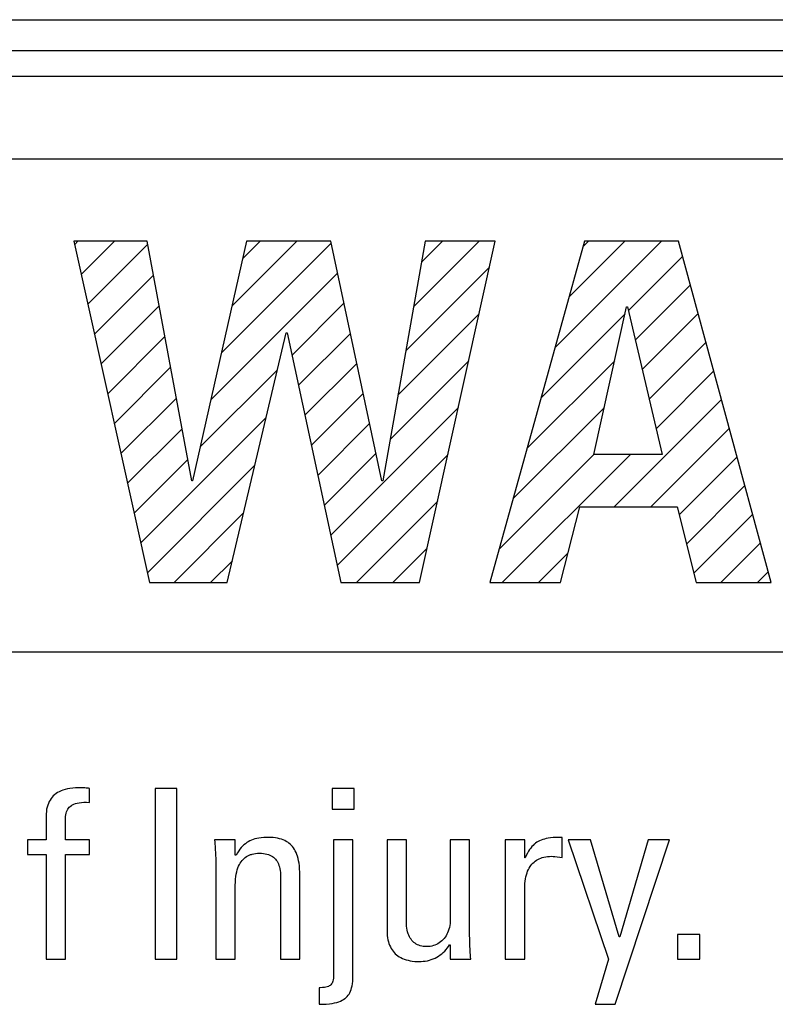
# Model space of a CAD drawing. Extents: x -841 to -216, y -127 to 601.
# Tile 35 of 201: x -568 to -561, y 162 to 171. Entities that reach past the tile are written whole.
import ezdxf

# ---------------------------------------------------------------- set-up
doc = ezdxf.new("R2010")
doc.units = 0
doc.header["$LTSCALE"] = 23.1
doc.layers.add('HEATSINK_AM_0', color=7, linetype='CONTINUOUS')

msp = doc.modelspace()

# ---------------------------------------------------------------- linework, layer by layer
at = {"layer": 'HEATSINK_AM_0', "color": 7}
for p, q in [((-590.7198, 171.1493), (-521.7198, 171.1493)), ((-590.7198, 170.8493), (-521.7198, 170.8493)), ((-521.2199, 170.5993), (-590.7198, 170.5993)), ((-522.1044, 169.7975), (-574.1479, 169.7975)), ((-566.8045, 169.0006), (-567.5154, 169.0006)), ((-567.5154, 169.0006), (-566.7816, 165.6894)), ((-567.5082, 168.9684), (-567.4761, 169.0006)), ((-567.4441, 168.679), (-567.1225, 169.0006)), ((-567.38, 168.3896), (-566.7989, 168.9707)), ((-566.3734, 166.6754), (-566.8045, 169.0006)), ((-565.8414, 169.0006), (-566.3643, 166.6754)), ((-566.0851, 167.9167), (-565.0209, 168.9809)), ((-565.9825, 168.3728), (-565.3547, 169.0006)), ((-565.88, 168.8289), (-565.7083, 169.0006)), ((-565.0251, 169.0006), (-565.8414, 169.0006)), ((-564.5299, 166.6754), (-565.0251, 169.0006)), ((-564.1079, 169.0006), (-564.5207, 166.6754)), ((-564.2203, 168.3673), (-563.587, 169.0006)), ((-564.163, 165.6894), (-563.4292, 169.0006)), ((-564.144, 168.7972), (-563.9405, 169.0006)), ((-563.4292, 169.0006), (-564.1079, 169.0006)), ((-562.5641, 169.0006), (-563.4814, 165.6894)), ((-562.8495, 167.9703), (-561.8192, 169.0006)), ((-562.714, 168.4594), (-562.1728, 169.0006)), ((-562.5785, 168.9484), (-562.5263, 169.0006)), ((-561.6515, 169.0006), (-562.5641, 169.0006)), ((-560.7526, 165.6894), (-561.6515, 169.0006)), ((-562.1385, 168.3278), (-561.6118, 168.8545)), ((-567.3158, 168.1002), (-566.7436, 168.6724)), ((-566.1877, 167.4606), (-564.9588, 168.6895)), ((-564.2966, 167.9374), (-563.4849, 168.7491)), ((-562.0715, 168.0413), (-561.5363, 168.5764)), ((-565.4006, 167.8941), (-564.8967, 168.398)), ((-567.2517, 167.8108), (-566.6883, 168.3741)), ((-564.3729, 167.5076), (-563.5855, 168.2949)), ((-562.9849, 167.4813), (-562.1709, 168.2953)), ((-562.4724, 166.9323), (-562.156, 168.3631)), ((-562.156, 168.3631), (-562.1468, 168.3631)), ((-562.1468, 168.3631), (-561.812, 166.9323)), ((-562.0044, 167.7547), (-561.4608, 168.2983)), ((-566.0295, 165.6894), (-565.4562, 168.1109)), ((-565.4562, 168.1109), (-565.447, 168.1109)), ((-565.447, 168.1109), (-564.9288, 165.6894)), ((-565.3382, 167.6029), (-564.8346, 168.1065)), ((-567.1875, 167.5214), (-566.633, 168.0759)), ((-561.9374, 167.4682), (-561.3853, 168.0203)), ((-565.2759, 167.3117), (-564.7726, 167.815)), ((-564.4492, 167.0777), (-563.6862, 167.8407)), ((-563.1204, 166.9923), (-562.2713, 167.8414)), ((-567.1234, 167.2319), (-566.5777, 167.7776)), ((-566.2903, 167.0044), (-565.5406, 167.754)), ((-561.8703, 167.1817), (-561.3098, 167.7422)), ((-565.2136, 167.0204), (-564.7105, 167.5235)), ((-567.0593, 166.9425), (-566.5224, 167.4794)), ((-562.2753, 166.4232), (-561.2344, 167.4641)), ((-565.0266, 166.1467), (-563.7869, 167.3865)), ((-563.2559, 166.5033), (-562.3717, 167.3874)), ((-566.8669, 166.0743), (-565.6503, 167.2908)), ((-566.9951, 166.6531), (-566.4671, 167.1811)), ((-565.1513, 166.7292), (-564.6484, 167.2321)), ((-561.9217, 166.4232), (-561.1589, 167.1861)), ((-566.931, 166.3637), (-566.4118, 166.8829)), ((-565.089, 166.438), (-564.5863, 166.9406)), ((-564.9643, 165.8555), (-563.8875, 166.9323)), ((-563.3914, 166.0142), (-562.4721, 166.9335)), ((-563.3626, 165.6894), (-562.1197, 166.9323)), ((-561.812, 166.9323), (-562.4724, 166.9323)), ((-561.6458, 166.3456), (-561.0834, 166.908)), ((-566.8027, 165.7849), (-565.76, 166.8276)), ((-566.3643, 166.6754), (-566.3734, 166.6754)), ((-564.5207, 166.6754), (-564.5299, 166.6754)), ((-561.5751, 166.0628), (-561.0079, 166.6299)), ((-564.7769, 165.6894), (-563.9882, 166.4781)), ((-562.798, 165.6894), (-562.61, 166.4232)), ((-562.61, 166.4232), (-561.6652, 166.4232)), ((-561.6652, 166.4232), (-561.4818, 165.6894)), ((-566.5446, 165.6894), (-565.8697, 166.3644)), ((-561.5044, 165.7799), (-560.9324, 166.3519)), ((-564.4233, 165.6894), (-564.0888, 166.0239)), ((-561.2413, 165.6894), (-560.8569, 166.0738)), ((-566.1911, 165.6894), (-565.9793, 165.9012)), ((-563.0091, 165.6894), (-562.7252, 165.9733)), ((-560.8878, 165.6894), (-560.7814, 165.7957)), ((-566.7816, 165.6894), (-566.0295, 165.6894)), ((-564.9288, 165.6894), (-564.163, 165.6894)), ((-563.4814, 165.6894), (-562.798, 165.6894)), ((-561.4818, 165.6894), (-560.7526, 165.6894)), ((-574.1479, 165.0159), (-522.1044, 165.0159)), ((-567.7272, 163.6075), (-567.7378, 163.5942)), ((-567.7156, 163.6199), (-567.7272, 163.6075)), ((-567.703, 163.6313), (-567.7156, 163.6199)), ((-567.6892, 163.6419), (-567.703, 163.6313)), ((-567.6743, 163.6517), (-567.6892, 163.6419)), ((-567.6581, 163.6605), (-567.6743, 163.6517)), ((-567.6405, 163.6686), (-567.6581, 163.6605)), ((-567.6215, 163.6758), (-567.6405, 163.6686)), ((-567.6008, 163.6821), (-567.6215, 163.6758)), ((-567.5784, 163.6875), (-567.6008, 163.6821)), ((-567.5541, 163.6919), (-567.5784, 163.6875)), ((-567.5276, 163.6953), (-567.5541, 163.6919)), ((-567.4989, 163.6976), (-567.5276, 163.6953)), ((-567.4675, 163.6987), (-567.4989, 163.6976)), ((-567.4534, 163.6988), (-567.4675, 163.6987)), ((-567.4227, 163.6982), (-567.4534, 163.6988)), ((-567.4094, 163.6975), (-567.4227, 163.6982)), ((-567.397, 163.6964), (-567.4094, 163.6975)), ((-567.3732, 163.6934), (-567.397, 163.6964)), ((-567.3639, 163.6919), (-567.3732, 163.6934)), ((-567.3639, 163.5566), (-567.3639, 163.6919)), ((-566.5178, 163.6919), (-566.7288, 163.6919)), ((-566.7288, 163.6919), (-566.7288, 162.0363)), ((-566.5178, 162.0363), (-566.5178, 163.6919)), ((-564.7989, 163.6919), (-565.0098, 163.6919)), ((-565.0098, 163.6919), (-565.0098, 163.4901)), ((-564.7989, 163.4901), (-564.7989, 163.6919)), ((-567.77, 163.53), (-567.7755, 163.5109)), ((-567.7634, 163.5478), (-567.77, 163.53)), ((-567.7559, 163.5644), (-567.7634, 163.5478)), ((-567.7473, 163.5799), (-567.7559, 163.5644)), ((-567.7378, 163.5942), (-567.7473, 163.5799)), ((-567.5604, 163.5098), (-567.551, 163.5186)), ((-567.551, 163.5186), (-567.5404, 163.5265)), ((-567.5404, 163.5265), (-567.5346, 163.5302)), ((-567.5346, 163.5302), (-567.5284, 163.5337)), ((-567.5284, 163.5337), (-567.515, 163.5401)), ((-567.515, 163.5401), (-567.4999, 163.5456)), ((-567.4999, 163.5456), (-567.483, 163.5502)), ((-567.483, 163.5502), (-567.4641, 163.5539)), ((-567.4641, 163.5539), (-567.443, 163.5564)), ((-567.443, 163.5564), (-567.4194, 163.5579)), ((-567.4194, 163.5579), (-567.3931, 163.558)), ((-567.3931, 163.558), (-567.3639, 163.5566)), ((-567.7851, 163.4446), (-567.7858, 163.4191)), ((-567.7858, 163.4191), (-567.7858, 163.1944)), ((-567.7831, 163.4683), (-567.7851, 163.4446)), ((-567.7799, 163.4903), (-567.7831, 163.4683)), ((-567.7755, 163.5109), (-567.7799, 163.4903)), ((-567.5977, 163.4002), (-567.5966, 163.4195)), ((-567.5966, 163.4195), (-567.5944, 163.4366)), ((-567.5944, 163.4366), (-567.5912, 163.4519)), ((-567.5912, 163.4519), (-567.587, 163.4658)), ((-567.587, 163.4658), (-567.5818, 163.4783)), ((-567.5818, 163.4783), (-567.5757, 163.4898)), ((-567.5757, 163.4898), (-567.5686, 163.5002)), ((-567.5686, 163.5002), (-567.5604, 163.5098)), ((-565.0098, 163.4901), (-564.7989, 163.4901)), ((-567.5978, 163.3915), (-567.5977, 163.4002)), ((-567.5978, 163.1944), (-567.5978, 163.3915)), ((-567.7858, 163.1944), (-567.9647, 163.1944)), ((-567.9647, 163.1944), (-567.9647, 163.0522)), ((-567.3639, 163.1944), (-567.5978, 163.1944)), ((-567.3639, 163.0522), (-567.3639, 163.1944)), ((-565.9522, 163.1944), (-566.1518, 163.1944)), ((-566.1518, 163.1944), (-566.1498, 163.171)), ((-566.1498, 163.171), (-566.1455, 163.1115)), ((-565.9522, 163.0453), (-565.9522, 163.1944)), ((-565.8797, 163.1325), (-565.8925, 163.1186)), ((-565.8666, 163.1451), (-565.8797, 163.1325)), ((-565.8531, 163.1564), (-565.8666, 163.1451)), ((-565.8392, 163.1666), (-565.8531, 163.1564)), ((-565.8248, 163.1757), (-565.8392, 163.1666)), ((-565.8099, 163.1838), (-565.8248, 163.1757)), ((-565.7942, 163.191), (-565.8099, 163.1838)), ((-565.7776, 163.1973), (-565.7942, 163.191)), ((-565.76, 163.2028), (-565.7776, 163.1973)), ((-565.7412, 163.2074), (-565.76, 163.2028)), ((-565.721, 163.2112), (-565.7412, 163.2074)), ((-565.699, 163.2141), (-565.721, 163.2112)), ((-565.675, 163.2161), (-565.699, 163.2141)), ((-565.6485, 163.2172), (-565.675, 163.2161)), ((-565.6335, 163.2173), (-565.6485, 163.2172)), ((-565.6079, 163.2167), (-565.6335, 163.2173)), ((-565.584, 163.2151), (-565.6079, 163.2167)), ((-565.5618, 163.2125), (-565.584, 163.2151)), ((-565.5411, 163.2089), (-565.5618, 163.2125)), ((-565.5218, 163.2045), (-565.5411, 163.2089)), ((-565.5038, 163.1992), (-565.5218, 163.2045)), ((-565.487, 163.1931), (-565.5038, 163.1992)), ((-565.4713, 163.1861), (-565.487, 163.1931)), ((-565.4566, 163.1784), (-565.4713, 163.1861)), ((-565.4496, 163.1743), (-565.4566, 163.1784)), ((-565.4428, 163.1699), (-565.4496, 163.1743)), ((-565.4299, 163.1606), (-565.4428, 163.1699)), ((-565.4179, 163.1504), (-565.4299, 163.1606)), ((-565.4066, 163.1395), (-565.4179, 163.1504)), ((-565.3962, 163.1276), (-565.4066, 163.1395)), ((-564.8104, 163.1944), (-564.9984, 163.1944)), ((-564.9984, 163.1944), (-564.9984, 161.8667)), ((-564.8104, 161.8758), (-564.8104, 163.1944)), ((-564.2906, 163.1944), (-564.4787, 163.1944)), ((-564.4787, 163.1944), (-564.4787, 162.3115)), ((-564.2906, 162.3918), (-564.2906, 163.1944)), ((-563.6784, 163.1944), (-563.8664, 163.1944)), ((-563.8664, 163.1944), (-563.8664, 162.4262)), ((-563.6784, 162.2771), (-563.6784, 163.1944)), ((-563.1442, 163.1944), (-563.3322, 163.1944)), ((-563.3322, 163.1944), (-563.3322, 162.0363)), ((-563.1442, 163.0201), (-563.1442, 163.1944)), ((-563.063, 163.1401), (-563.0744, 163.1279)), ((-563.0513, 163.1511), (-563.063, 163.1401)), ((-563.0453, 163.1562), (-563.0513, 163.1511)), ((-563.0392, 163.161), (-563.0453, 163.1562)), ((-563.0267, 163.1699), (-563.0392, 163.161)), ((-563.0137, 163.1779), (-563.0267, 163.1699)), ((-562.9999, 163.185), (-563.0137, 163.1779)), ((-562.9854, 163.1914), (-562.9999, 163.185)), ((-562.9699, 163.197), (-562.9854, 163.1914)), ((-562.9532, 163.2019), (-562.9699, 163.197)), ((-562.9351, 163.2062), (-562.9532, 163.2019)), ((-562.9151, 163.2097), (-562.9351, 163.2062)), ((-562.8929, 163.2126), (-562.9151, 163.2097)), ((-562.8677, 163.2149), (-562.8929, 163.2126)), ((-562.8386, 163.2164), (-562.8677, 163.2149)), ((-562.8035, 163.2172), (-562.8386, 163.2164)), ((-562.7818, 163.2173), (-562.8035, 163.2172)), ((-562.7818, 163.0224), (-562.7818, 163.2173)), ((-562.5052, 163.1944), (-562.723, 163.1944)), ((-562.723, 163.1944), (-562.3309, 162.0363)), ((-562.2277, 162.2519), (-562.5052, 163.1944)), ((-562.2667, 161.5984), (-561.7416, 163.1944)), ((-561.9457, 163.1944), (-562.2231, 162.2519)), ((-561.7416, 163.1944), (-561.9457, 163.1944)), ((-567.9647, 163.0522), (-567.7858, 163.0522)), ((-567.7858, 163.0522), (-567.7858, 162.0363)), ((-567.5978, 163.0522), (-567.3639, 163.0522)), ((-567.5978, 162.0363), (-567.5978, 163.0522)), ((-566.1455, 163.1115), (-566.1425, 163.056)), ((-566.1425, 163.056), (-566.1408, 163.0035)), ((-565.943, 163.0453), (-565.9522, 163.0453)), ((-565.9303, 163.0667), (-565.943, 163.0453)), ((-565.9177, 163.0859), (-565.9303, 163.0667)), ((-565.9052, 163.1031), (-565.9177, 163.0859)), ((-565.8925, 163.1186), (-565.9052, 163.1031)), ((-565.842, 163.0312), (-565.8294, 163.0385)), ((-565.8294, 163.0385), (-565.8161, 163.0449)), ((-565.8161, 163.0449), (-565.8019, 163.0504)), ((-565.8019, 163.0504), (-565.7944, 163.0529)), ((-565.7944, 163.0529), (-565.7868, 163.055)), ((-565.7868, 163.055), (-565.7707, 163.0587)), ((-565.7707, 163.0587), (-565.7536, 163.0614)), ((-565.7536, 163.0614), (-565.7354, 163.063)), ((-565.7354, 163.063), (-565.716, 163.0636)), ((-565.716, 163.0636), (-565.6958, 163.063)), ((-565.6958, 163.063), (-565.6772, 163.0614)), ((-565.6772, 163.0614), (-565.66, 163.0588)), ((-565.66, 163.0588), (-565.644, 163.0553)), ((-565.644, 163.0553), (-565.6293, 163.0508)), ((-565.6293, 163.0508), (-565.6156, 163.0456)), ((-565.6156, 163.0456), (-565.6092, 163.0426)), ((-565.6092, 163.0426), (-565.603, 163.0395)), ((-565.603, 163.0395), (-565.5913, 163.0326)), ((-565.3864, 163.1148), (-565.3962, 163.1276)), ((-565.3773, 163.101), (-565.3864, 163.1148)), ((-565.3689, 163.0861), (-565.3773, 163.101)), ((-565.3611, 163.07), (-565.3689, 163.0861)), ((-565.354, 163.0527), (-565.3611, 163.07)), ((-565.3476, 163.0339), (-565.354, 163.0527)), ((-565.3418, 163.0136), (-565.3476, 163.0339)), ((-563.1287, 163.0434), (-563.1396, 163.0201)), ((-563.118, 163.0641), (-563.1287, 163.0434)), ((-563.1072, 163.0827), (-563.118, 163.0641)), ((-563.0964, 163.0994), (-563.1072, 163.0827)), ((-563.0855, 163.1144), (-563.0964, 163.0994)), ((-563.0744, 163.1279), (-563.0855, 163.1144)), ((-566.1408, 163.0035), (-566.1403, 162.9536)), ((-566.1403, 162.9536), (-566.1403, 162.0363)), ((-565.9182, 162.9378), (-565.9108, 162.9534)), ((-565.9108, 162.9534), (-565.9028, 162.9677)), ((-565.9028, 162.9677), (-565.8943, 162.9808)), ((-565.8943, 162.9808), (-565.8851, 162.9929)), ((-565.8851, 162.9929), (-565.8753, 163.0039)), ((-565.8753, 163.0039), (-565.8648, 163.0139)), ((-565.8648, 163.0139), (-565.8537, 163.023)), ((-565.8537, 163.023), (-565.842, 163.0312)), ((-565.5913, 163.0326), (-565.5806, 163.0249)), ((-565.5806, 163.0249), (-565.5707, 163.0164)), ((-565.5707, 163.0164), (-565.5616, 163.0071)), ((-565.5616, 163.0071), (-565.5532, 162.9969)), ((-565.5532, 162.9969), (-565.5456, 162.9858)), ((-565.5456, 162.9858), (-565.5387, 162.9737)), ((-565.5387, 162.9737), (-565.5325, 162.9606)), ((-565.5325, 162.9606), (-565.5271, 162.9463)), ((-565.5271, 162.9463), (-565.5224, 162.9308)), ((-565.3368, 162.9915), (-565.3418, 163.0136)), ((-565.3326, 162.9675), (-565.3368, 162.9915)), ((-565.3291, 162.9414), (-565.3326, 162.9675)), ((-565.3265, 162.9128), (-565.3291, 162.9414)), ((-563.1396, 163.0201), (-563.1442, 163.0201)), ((-563.0927, 162.9336), (-563.0839, 162.9462)), ((-563.0839, 162.9462), (-563.0744, 162.9579)), ((-563.0744, 162.9579), (-563.0643, 162.9687)), ((-563.0643, 162.9687), (-563.0535, 162.9787)), ((-563.0535, 162.9787), (-563.0421, 162.9879)), ((-563.0421, 162.9879), (-563.03, 162.9962)), ((-563.03, 162.9962), (-563.0171, 163.0038)), ((-563.0171, 163.0038), (-563.0035, 163.0105)), ((-563.0035, 163.0105), (-562.9891, 163.0165)), ((-562.9891, 163.0165), (-562.9816, 163.0191)), ((-562.9816, 163.0191), (-562.9738, 163.0216)), ((-562.9738, 163.0216), (-562.9576, 163.0259)), ((-562.9576, 163.0259), (-562.9405, 163.0293)), ((-562.9405, 163.0293), (-562.9223, 163.0318)), ((-562.9223, 163.0318), (-562.9031, 163.0333)), ((-562.9031, 163.0333), (-562.8828, 163.0338)), ((-562.8828, 163.0338), (-562.8676, 163.0333)), ((-562.8676, 163.0333), (-562.8514, 163.0318)), ((-562.8514, 163.0318), (-562.7818, 163.0224)), ((-565.945, 162.8375), (-565.941, 162.861)), ((-565.941, 162.861), (-565.9364, 162.8826)), ((-565.9364, 162.8826), (-565.931, 162.9026)), ((-565.931, 162.9026), (-565.9249, 162.9209)), ((-565.9249, 162.9209), (-565.9182, 162.9378)), ((-565.5224, 162.9308), (-565.5186, 162.9139)), ((-565.5186, 162.9139), (-565.5155, 162.8956)), ((-565.5155, 162.8956), (-565.5134, 162.8756)), ((-565.5134, 162.8756), (-565.5122, 162.8539)), ((-565.5122, 162.8539), (-565.512, 162.8389)), ((-565.3247, 162.8815), (-565.3265, 162.9128)), ((-565.324, 162.847), (-565.3247, 162.8815)), ((-565.324, 162.0363), (-565.324, 162.847)), ((-563.1323, 162.8362), (-563.1274, 162.8553)), ((-563.1274, 162.8553), (-563.1218, 162.8732)), ((-563.1218, 162.8732), (-563.1155, 162.8899)), ((-563.1155, 162.8899), (-563.1086, 162.9055)), ((-563.1086, 162.9055), (-563.101, 162.9201)), ((-563.101, 162.9201), (-563.0927, 162.9336)), ((-565.9522, 162.722), (-565.9517, 162.7537)), ((-565.9517, 162.7537), (-565.9503, 162.7841)), ((-565.9503, 162.7841), (-565.9481, 162.812)), ((-565.9481, 162.812), (-565.945, 162.8375)), ((-565.512, 162.8389), (-565.512, 162.0363)), ((-563.1436, 162.7469), (-563.1421, 162.7713)), ((-563.1421, 162.7713), (-563.1397, 162.7942)), ((-563.1397, 162.7942), (-563.1364, 162.8159)), ((-563.1364, 162.8159), (-563.1323, 162.8362)), ((-565.9522, 162.0363), (-565.9522, 162.722)), ((-563.1442, 162.7212), (-563.1436, 162.7469)), ((-563.1442, 162.0363), (-563.1442, 162.7212)), ((-564.2903, 162.3775), (-564.2906, 162.3918)), ((-564.2891, 162.3562), (-564.2903, 162.3775)), ((-563.8686, 162.3832), (-563.8713, 162.3632)), ((-563.8669, 162.4041), (-563.8686, 162.3832)), ((-563.8664, 162.4262), (-563.8669, 162.4041)), ((-564.4787, 162.3115), (-564.4781, 162.2877)), ((-564.4781, 162.2877), (-564.4765, 162.2652)), ((-564.2868, 162.3362), (-564.2891, 162.3562)), ((-564.2836, 162.3174), (-564.2868, 162.3362)), ((-564.2794, 162.2998), (-564.2836, 162.3174)), ((-564.2744, 162.2834), (-564.2794, 162.2998)), ((-564.2686, 162.2682), (-564.2744, 162.2834)), ((-563.8992, 162.2776), (-563.9074, 162.2632)), ((-563.8918, 162.2929), (-563.8992, 162.2776)), ((-563.8853, 162.3091), (-563.8918, 162.2929)), ((-563.8797, 162.3262), (-563.8853, 162.3091)), ((-563.875, 162.3442), (-563.8797, 162.3262)), ((-563.8713, 162.3632), (-563.875, 162.3442)), ((-563.6778, 162.2279), (-563.6784, 162.2771)), ((-561.4466, 162.2748), (-561.6621, 162.2748)), ((-561.6621, 162.2748), (-561.6621, 162.0363)), ((-561.4466, 162.0363), (-561.4466, 162.2748)), ((-564.4765, 162.2652), (-564.4738, 162.2439)), ((-564.4738, 162.2439), (-564.4702, 162.2239)), ((-564.4702, 162.2239), (-564.4657, 162.2051)), ((-564.4657, 162.2051), (-564.4602, 162.1873)), ((-564.4602, 162.1873), (-564.454, 162.1705)), ((-564.2621, 162.254), (-564.2686, 162.2682)), ((-564.2548, 162.241), (-564.2621, 162.254)), ((-564.2468, 162.2289), (-564.2548, 162.241)), ((-564.2381, 162.2179), (-564.2468, 162.2289)), ((-564.2288, 162.2078), (-564.2381, 162.2179)), ((-564.2187, 162.1987), (-564.2288, 162.2078)), ((-564.2079, 162.1904), (-564.2187, 162.1987)), ((-564.1965, 162.183), (-564.2079, 162.1904)), ((-564.1904, 162.1797), (-564.1965, 162.183)), ((-564.1842, 162.1766), (-564.1904, 162.1797)), ((-564.1712, 162.171), (-564.1842, 162.1766)), ((-564.0001, 162.1793), (-564.0146, 162.173)), ((-563.9861, 162.1866), (-564.0001, 162.1793)), ((-563.9728, 162.1949), (-563.9861, 162.1866)), ((-563.9601, 162.2041), (-563.9728, 162.1949)), ((-563.948, 162.2141), (-563.9601, 162.2041)), ((-563.9367, 162.2251), (-563.948, 162.2141)), ((-563.9262, 162.2369), (-563.9367, 162.2251)), ((-563.9164, 162.2496), (-563.9262, 162.2369)), ((-563.9074, 162.2632), (-563.9164, 162.2496)), ((-563.8837, 162.1596), (-563.8733, 162.1763)), ((-563.8733, 162.1763), (-563.8664, 162.1763)), ((-563.8664, 162.1763), (-563.8664, 162.0363)), ((-563.6761, 162.1759), (-563.6778, 162.2279)), ((-563.6731, 162.1204), (-563.6761, 162.1759)), ((-562.2231, 162.2519), (-562.2277, 162.2519)), ((-564.454, 162.1705), (-564.4469, 162.1548)), ((-564.4469, 162.1548), (-564.4389, 162.1399)), ((-564.4389, 162.1399), (-564.4302, 162.126)), ((-564.4302, 162.126), (-564.4206, 162.1129)), ((-564.4206, 162.1129), (-564.4102, 162.1006)), ((-564.4102, 162.1006), (-564.399, 162.0891)), ((-564.399, 162.0891), (-564.3869, 162.0784)), ((-564.1574, 162.1664), (-564.1712, 162.171)), ((-564.1428, 162.1628), (-564.1574, 162.1664)), ((-564.1273, 162.1601), (-564.1428, 162.1628)), ((-564.1108, 162.1585), (-564.1273, 162.1601)), ((-564.0934, 162.1579), (-564.1108, 162.1585)), ((-564.0912, 162.1579), (-564.0934, 162.1579)), ((-564.0758, 162.1587), (-564.0912, 162.1579)), ((-564.0602, 162.1606), (-564.0758, 162.1587)), ((-564.0448, 162.1636), (-564.0602, 162.1606)), ((-564.0295, 162.1678), (-564.0448, 162.1636)), ((-564.0146, 162.173), (-564.0295, 162.1678)), ((-563.9635, 162.0767), (-563.9483, 162.0884)), ((-563.9483, 162.0884), (-563.9338, 162.101)), ((-563.9338, 162.101), (-563.9201, 162.1144)), ((-563.9201, 162.1144), (-563.9071, 162.1286)), ((-563.9071, 162.1286), (-563.895, 162.1437)), ((-563.895, 162.1437), (-563.8837, 162.1596)), ((-563.6689, 162.0603), (-563.6731, 162.1204)), ((-567.7858, 162.0363), (-567.5978, 162.0363)), ((-566.7288, 162.0363), (-566.5178, 162.0363)), ((-566.1403, 162.0363), (-565.9522, 162.0363)), ((-565.512, 162.0363), (-565.324, 162.0363)), ((-564.3869, 162.0784), (-564.374, 162.0685)), ((-564.374, 162.0685), (-564.3602, 162.0593)), ((-564.3602, 162.0593), (-564.3454, 162.0509)), ((-564.3454, 162.0509), (-564.3296, 162.0433)), ((-564.3296, 162.0433), (-564.3128, 162.0365)), ((-564.3128, 162.0365), (-564.2949, 162.0304)), ((-564.2949, 162.0304), (-564.2758, 162.0253)), ((-564.2758, 162.0253), (-564.2555, 162.0209)), ((-564.2555, 162.0209), (-564.2339, 162.0176)), ((-564.2339, 162.0176), (-564.211, 162.0151)), ((-564.211, 162.0151), (-564.1867, 162.0137)), ((-564.1867, 162.0137), (-564.1668, 162.0134)), ((-564.1668, 162.0134), (-564.1493, 162.0138)), ((-564.1493, 162.0138), (-564.1286, 162.0153)), ((-564.1286, 162.0153), (-564.1082, 162.018)), ((-564.1082, 162.018), (-564.0882, 162.0217)), ((-564.0882, 162.0217), (-564.0687, 162.0265)), ((-564.0687, 162.0265), (-564.0497, 162.0324)), ((-564.0497, 162.0324), (-564.0312, 162.0393)), ((-564.0312, 162.0393), (-564.0133, 162.0472)), ((-564.0133, 162.0472), (-563.996, 162.0561)), ((-563.996, 162.0561), (-563.9794, 162.066)), ((-563.9794, 162.066), (-563.9635, 162.0767)), ((-563.8664, 162.0363), (-563.6669, 162.0363)), ((-563.6669, 162.0363), (-563.6689, 162.0603)), ((-563.3322, 162.0363), (-563.1442, 162.0363)), ((-562.3309, 162.0363), (-562.4616, 161.5984)), ((-561.6621, 162.0363), (-561.4466, 162.0363)), ((-565.0172, 161.7954), (-565.0235, 161.7881)), ((-565.0117, 161.8038), (-565.0172, 161.7954)), ((-565.0071, 161.8133), (-565.0117, 161.8038)), ((-565.0035, 161.8241), (-565.0071, 161.8133)), ((-565.0007, 161.8364), (-565.0035, 161.8241)), ((-564.999, 161.8505), (-565.0007, 161.8364)), ((-564.9984, 161.8667), (-564.999, 161.8505)), ((-564.818, 161.7769), (-564.8146, 161.7982)), ((-564.8146, 161.7982), (-564.8122, 161.8221)), ((-564.8122, 161.8221), (-564.8108, 161.8494)), ((-564.8108, 161.8494), (-564.8104, 161.8758)), ((-565.1266, 161.759), (-565.1383, 161.7589)), ((-565.1383, 161.7589), (-565.1383, 161.5984)), ((-565.1046, 161.7599), (-565.1266, 161.759)), ((-565.0869, 161.7616), (-565.1046, 161.7599)), ((-565.072, 161.7641), (-565.0869, 161.7616)), ((-565.0593, 161.7674), (-565.072, 161.7641)), ((-565.0484, 161.7714), (-565.0593, 161.7674)), ((-565.0389, 161.7762), (-565.0484, 161.7714)), ((-565.0307, 161.7818), (-565.0389, 161.7762)), ((-565.0235, 161.7881), (-565.0307, 161.7818)), ((-564.8556, 161.6858), (-564.8472, 161.6978)), ((-564.8472, 161.6978), (-564.8397, 161.7109)), ((-564.8397, 161.7109), (-564.833, 161.7251)), ((-564.833, 161.7251), (-564.8272, 161.7407)), ((-564.8272, 161.7407), (-564.8222, 161.7579)), ((-564.8222, 161.7579), (-564.818, 161.7769)), ((-565.068, 161.6008), (-565.0383, 161.6036)), ((-565.0383, 161.6036), (-565.0116, 161.6073)), ((-565.0116, 161.6073), (-564.9878, 161.6119)), ((-564.9878, 161.6119), (-564.9663, 161.6172)), ((-564.9663, 161.6172), (-564.947, 161.6233)), ((-564.947, 161.6233), (-564.9297, 161.6301)), ((-564.9297, 161.6301), (-564.914, 161.6376)), ((-564.914, 161.6376), (-564.8998, 161.6458)), ((-564.8998, 161.6458), (-564.887, 161.6546)), ((-564.887, 161.6546), (-564.8811, 161.6593)), ((-564.8811, 161.6593), (-564.8755, 161.6642)), ((-564.8755, 161.6642), (-564.865, 161.6746)), ((-564.865, 161.6746), (-564.8556, 161.6858)), ((-565.1383, 161.5984), (-565.1011, 161.599)), ((-565.1011, 161.599), (-565.068, 161.6008)), ((-562.4616, 161.5984), (-562.2667, 161.5984))]:
    msp.add_line(p, q, dxfattribs=at)

doc.saveas('drawing.dxf')
